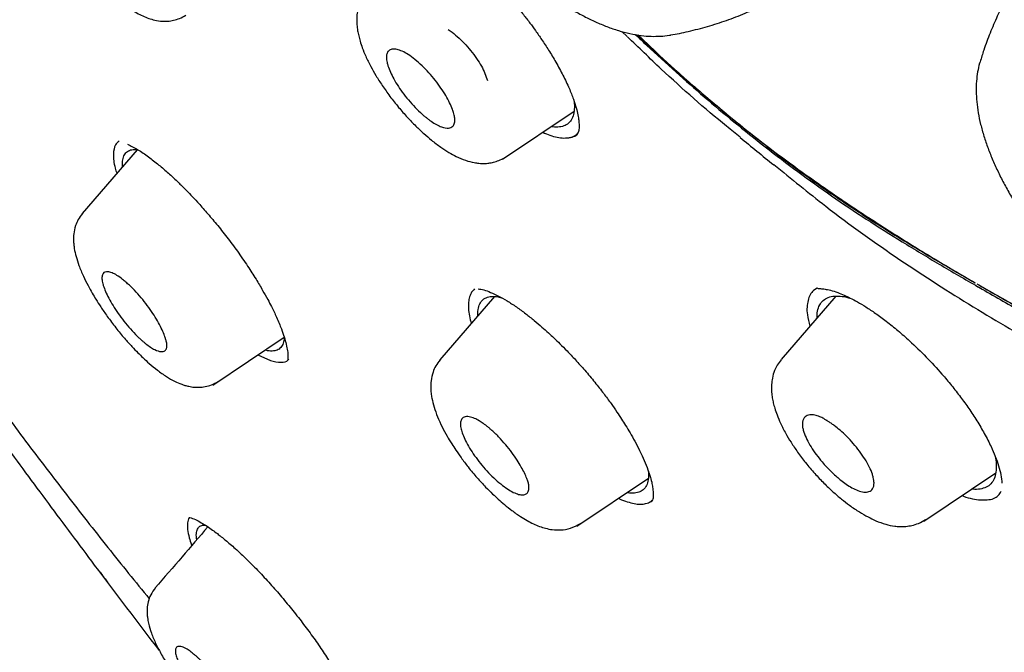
# Model space of a CAD drawing. Header units: millimetres. Extents: x 8 to 1937, y 12 to 2736.
# Tile 15 of 135: x 1420 to 1437, y 674 to 685. Entities that reach past the tile are written whole.
import ezdxf

# ---------------------------------------------------------------- set-up
doc = ezdxf.new("R2010")
doc.units = ezdxf.units.MM

msp = doc.modelspace()

# ---------------------------------------------------------------- linework, layer by layer
at = {"color": 7, "linetype": 'Continuous', "lineweight": 30}
for p, q in [((1430.405, 685.155), (1430.501, 685.063)), ((1436.885, 684.609), (1436.884, 684.603)), ((1428.247, 682.842), (1429.542, 683.711)), ((1429.601, 683.308), (1429.617, 683.326)), ((1421.641, 683.011), (1420.649, 681.861)), ((1433.941, 680.51), (1433.872, 680.471)), ((1436.845, 680.538), (1436.848, 680.537)), ((1436.848, 680.537), (1436.863, 680.528)), ((1436.863, 680.528), (1436.878, 680.519)), ((1436.878, 680.519), (1436.875, 680.521)), ((1428.103, 680.358), (1427.117, 679.215)), ((1434.275, 680.366), (1433.289, 679.222)), ((1423.012, 678.758), (1424.301, 679.624)), ((1423.824, 679.303), (1424.054, 679.201)), ((1429.593, 676.207), (1430.886, 677.076)), ((1435.867, 676.299), (1437.169, 677.174)), ((1422.013, 673.998), (1422.044, 673.957))]:
    msp.add_line(p, q, dxfattribs=at)
for points, knots in [([(1483.031, 647.847), (1483.135, 648.534), (1483.342, 649.9), (1483.351, 652.18), (1483.21, 654.554), (1482.931, 657.013), (1482.512, 659.791), (1481.927, 662.903), (1481.168, 666.348), (1480.226, 670.256), (1479.104, 674.621), (1477.883, 679.421), (1476.596, 684.273), (1475.157, 689.238), (1473.763, 693.496), (1472.484, 696.998), (1471.409, 699.695), (1470.184, 702.468), (1468.769, 705.326), (1467.214, 708.098), (1465.528, 710.75), (1463.747, 713.24), (1461.784, 715.663), (1459.709, 717.97), (1457.579, 720.154), (1455.066, 722.56), (1452.168, 725.139), (1448.896, 727.837), (1445.633, 730.361), (1442.387, 732.727), (1439.168, 734.925), (1435.986, 736.955), (1432.851, 738.834), (1429.753, 740.623), (1426.666, 742.4), (1423.588, 744.105), (1420.536, 745.681), (1417.534, 747.078), (1414.606, 748.276), (1411.764, 749.276), (1409.024, 750.044), (1406.71, 750.476), (1404.81, 750.619), (1403.288, 750.545), (1401.914, 750.227), (1400.752, 749.609), (1399.853, 748.665), (1399.171, 747.379), (1398.72, 745.821), (1398.605, 744.568), (1398.55, 743.972)], [0, 0, 0, 0, 0.019898, 0.0396, 0.059164, 0.078621, 0.098012, 0.12334, 0.14858, 0.173729, 0.207869, 0.241962, 0.27621, 0.310623, 0.345208, 0.362607, 0.380133, 0.397809, 0.41567, 0.433753, 0.448994, 0.464409, 0.479834, 0.495068, 0.510119, 0.525027, 0.547187, 0.569186, 0.591085, 0.612946, 0.634793, 0.656563, 0.678191, 0.699624, 0.721056, 0.742684, 0.764455, 0.786298, 0.808164, 0.830061, 0.852059, 0.874219, 0.889128, 0.904179, 0.91941, 0.93484, 0.950247, 0.965498, 0.983576, 1, 1, 1, 1]), ([(1480.822, 647.808), (1480.907, 648.357), (1481.077, 649.453), (1481.126, 651.26), (1481.064, 653.148), (1480.896, 655.111), (1480.646, 657.13), (1480.266, 659.588), (1479.714, 662.512), (1478.962, 665.914), (1478.085, 669.526), (1477.101, 673.335), (1476.067, 677.314), (1475.005, 681.314), (1473.864, 685.367), (1472.598, 689.496), (1471.401, 693.015), (1470.335, 695.886), (1469.465, 698.073), (1468.507, 700.298), (1467.445, 702.562), (1466.258, 704.864), (1465.038, 707.002), (1463.81, 708.955), (1462.612, 710.71), (1461.316, 712.444), (1459.78, 714.327), (1457.994, 716.325), (1455.974, 718.411), (1453.773, 720.537), (1451.4, 722.685), (1448.865, 724.841), (1446.321, 726.887), (1443.777, 728.832), (1441.028, 730.835), (1438.085, 732.855), (1434.96, 734.857), (1431.864, 736.72), (1428.791, 738.497), (1425.727, 740.258), (1422.685, 741.937), (1419.683, 743.478), (1416.935, 744.746), (1414.444, 745.769), (1412.2, 746.587), (1410.022, 747.266), (1407.922, 747.784), (1406.033, 748.098), (1404.365, 748.207), (1402.918, 748.122), (1401.732, 747.838), (1400.801, 747.381), (1400.097, 746.799), (1399.527, 746.066), (1399.035, 745.105), (1398.658, 743.89), (1398.421, 742.41), (1398.33, 740.811), (1398.357, 739.123), (1398.482, 737.367), (1398.749, 734.957), (1399.233, 731.849), (1399.997, 728.009), (1400.894, 724.098), (1401.874, 720.145), (1402.887, 716.178), (1403.865, 712.418), (1404.853, 708.832), (1405.865, 705.414), (1406.986, 701.937), (1408.083, 698.831), (1409.12, 696.12), (1410.057, 693.822), (1411.081, 691.487), (1412.194, 689.115), (1413.038, 687.502), (1413.46, 686.695)], [0, 0, 0, 0, 0.011709, 0.0234, 0.035079, 0.046745, 0.058401, 0.070053, 0.08835, 0.106637, 0.124908, 0.145647, 0.166375, 0.187119, 0.207887, 0.228673, 0.249479, 0.259892, 0.270315, 0.28075, 0.291198, 0.301658, 0.31213, 0.319994, 0.327864, 0.335737, 0.343609, 0.354092, 0.364563, 0.37502, 0.38755, 0.400066, 0.41258, 0.425091, 0.437599, 0.45323, 0.468841, 0.484431, 0.499999, 0.515569, 0.531166, 0.546782, 0.562408, 0.574915, 0.587424, 0.599934, 0.612454, 0.624987, 0.635443, 0.645912, 0.656393, 0.664263, 0.672136, 0.680006, 0.687871, 0.698343, 0.708803, 0.71925, 0.729685, 0.740108, 0.750521, 0.771326, 0.792113, 0.81288, 0.833624, 0.854353, 0.875091, 0.892532, 0.909986, 0.927451, 0.944927, 0.955919, 0.966921, 0.977933, 0.988958, 1, 1, 1, 1]), ([(1428.859, 737.939), (1429.027, 737.842), (1429.349, 737.657), (1429.812, 737.389), (1430.233, 737.145), (1430.614, 736.924), (1430.951, 736.727), (1431.245, 736.555), (1431.501, 736.405), (1431.733, 736.268), (1432.15, 736.023), (1432.77, 735.655), (1433.813, 735.029), (1435.086, 734.251), (1436.531, 733.339), (1437.927, 732.429), (1439.274, 731.525), (1440.626, 730.592), (1441.913, 729.677), (1443.134, 728.787), (1444.288, 727.926), (1445.443, 727.044), (1446.602, 726.139), (1447.779, 725.199), (1448.714, 724.433), (1449.392, 723.868), (1449.792, 723.531), (1450.18, 723.202), (1450.574, 722.865), (1450.987, 722.507), (1451.417, 722.131), (1451.987, 721.627), (1452.685, 721), (1453.497, 720.255), (1454.317, 719.483), (1455.15, 718.683), (1456, 717.843), (1456.841, 716.987), (1457.672, 716.115), (1458.49, 715.227), (1459.294, 714.322), (1460.075, 713.409), (1460.828, 712.487), (1461.551, 711.563), (1462.25, 710.629), (1462.802, 709.858), (1463.223, 709.25), (1463.526, 708.803), (1463.829, 708.345), (1464.101, 707.926), (1464.331, 707.565), (1464.512, 707.275), (1464.671, 707.018), (1464.825, 706.766), (1464.991, 706.491), (1465.18, 706.173), (1465.388, 705.82), (1465.603, 705.447), (1465.815, 705.073), (1466.017, 704.709), (1466.263, 704.261), (1466.548, 703.729), (1466.87, 703.112), (1467.262, 702.34), (1467.716, 701.412), (1468.22, 700.332), (1468.755, 699.139), (1469.309, 697.837), (1469.877, 696.429), (1470.411, 695.036), (1470.991, 693.447), (1471.609, 691.668), (1472.256, 689.704), (1472.864, 687.76), (1473.439, 685.835), (1473.985, 683.927), (1474.506, 682.032), (1474.996, 680.2), (1475.458, 678.429), (1475.9, 676.714), (1476.339, 675.003), (1476.779, 673.293), (1477.217, 671.581), (1477.651, 669.861), (1478.041, 668.27), (1478.419, 666.68), (1478.773, 665.132), (1479.124, 663.505), (1479.439, 661.934), (1479.724, 660.392), (1479.974, 658.872), (1480.157, 657.584), (1480.288, 656.517), (1480.38, 655.663), (1480.454, 654.822), (1480.51, 653.994), (1480.547, 653.176), (1480.56, 652.549), (1480.56, 652.101), (1480.558, 651.829), (1480.552, 651.556), (1480.543, 651.284), (1480.531, 651.012), (1480.515, 650.745), (1480.497, 650.492), (1480.479, 650.29), (1480.464, 650.138), (1480.453, 650.029), (1480.441, 649.92), (1480.426, 649.798), (1480.407, 649.65), (1480.383, 649.476), (1480.353, 649.278), (1480.316, 649.059), (1480.27, 648.816), (1480.214, 648.549), (1480.169, 648.367), (1480.146, 648.271)], [0, 0, 0, 0, 0.005154, 0.009884, 0.014188, 0.018068, 0.021524, 0.024504, 0.027077, 0.029334, 0.031588, 0.039811, 0.048252, 0.063358, 0.078464, 0.091951, 0.105439, 0.118927, 0.132415, 0.14386, 0.155305, 0.166749, 0.178191, 0.189738, 0.201737, 0.205994, 0.20995, 0.213671, 0.217566, 0.221703, 0.226037, 0.230466, 0.2388, 0.247039, 0.255014, 0.263756, 0.272498, 0.281237, 0.289975, 0.298713, 0.307464, 0.316237, 0.32481, 0.333365, 0.341914, 0.350496, 0.354416, 0.358464, 0.362644, 0.366854, 0.369823, 0.372441, 0.374709, 0.376792, 0.379291, 0.38217, 0.385428, 0.388911, 0.392313, 0.395628, 0.398857, 0.404568, 0.410206, 0.415845, 0.425918, 0.435995, 0.446078, 0.459579, 0.47308, 0.48658, 0.50007, 0.519674, 0.539285, 0.558898, 0.57851, 0.598123, 0.617736, 0.637348, 0.655326, 0.673305, 0.691284, 0.709263, 0.72724, 0.745383, 0.763841, 0.777968, 0.796396, 0.813876, 0.831037, 0.848197, 0.865355, 0.882512, 0.892578, 0.902642, 0.912706, 0.922768, 0.932828, 0.943038, 0.946501, 0.950013, 0.953564, 0.957143, 0.960751, 0.964386, 0.967903, 0.971034, 0.972689, 0.974209, 0.975607, 0.977268, 0.979374, 0.981924, 0.984738, 0.98795, 0.991563, 0.995578, 1, 1, 1, 1]), ([(1431.734, 704.791), (1431.965, 704.658), (1432.411, 704.4), (1433.061, 704.022), (1433.666, 703.661), (1434.227, 703.316), (1434.739, 702.988), (1435.214, 702.674), (1435.666, 702.366), (1436.111, 702.053), (1436.67, 701.649), (1437.342, 701.146), (1438.126, 700.531), (1438.905, 699.893), (1439.682, 699.227), (1440.411, 698.573), (1441.091, 697.932), (1441.722, 697.304), (1442.293, 696.7), (1442.802, 696.127), (1443.246, 695.592), (1443.673, 695.044), (1444.08, 694.483), (1444.465, 693.911), (1444.824, 693.334), (1445.153, 692.759), (1445.426, 692.24), (1445.647, 691.788), (1445.824, 691.405), (1445.978, 691.053), (1446.114, 690.729), (1446.256, 690.372), (1446.412, 689.962), (1446.585, 689.482), (1446.76, 688.966), (1446.932, 688.425), (1447.098, 687.872), (1447.254, 687.322), (1447.4, 686.784), (1447.565, 686.157), (1447.749, 685.436), (1447.96, 684.609), (1448.182, 683.758), (1448.388, 682.941), (1448.566, 682.184), (1448.707, 681.512), (1448.793, 681.024), (1448.841, 680.708), (1448.862, 680.55), (1448.879, 680.419), (1448.891, 680.315), (1448.901, 680.22), (1448.911, 680.117), (1448.922, 679.986), (1448.934, 679.831), (1448.942, 679.654), (1448.947, 679.465), (1448.946, 679.276), (1448.939, 679.098), (1448.928, 678.934), (1448.909, 678.758), (1448.881, 678.576), (1448.843, 678.394), (1448.788, 678.193), (1448.706, 677.97), (1448.605, 677.776), (1448.514, 677.636), (1448.443, 677.542), (1448.361, 677.446), (1448.299, 677.386), (1448.267, 677.355)], [0, 0, 0, 0, 0.0223554, 0.0431356, 0.0623565, 0.0800385, 0.0961577, 0.1105354, 0.1244678, 0.1382454, 0.1518734, 0.1762908, 0.2003353, 0.2243445, 0.2484746, 0.2726425, 0.2927355, 0.313074, 0.3337707, 0.3495556, 0.3654548, 0.3814854, 0.3976566, 0.4140153, 0.4305958, 0.4472217, 0.4634743, 0.4755494, 0.4867951, 0.4972214, 0.5068303, 0.5158712, 0.5293965, 0.5441374, 0.5601053, 0.5773122, 0.5951513, 0.6127982, 0.6302444, 0.6474825, 0.6741633, 0.7013944, 0.7296689, 0.7589584, 0.7837602, 0.8072233, 0.8293569, 0.836121, 0.841961, 0.8468605, 0.8508197, 0.8537086, 0.8576562, 0.8627332, 0.8689465, 0.8760165, 0.884084, 0.8921254, 0.899774, 0.9070262, 0.9138802, 0.9238444, 0.9328257, 0.9408493, 0.9555123, 0.9701198, 0.9761018, 0.9831618, 0.991363, 1, 1, 1, 1]), ([(1431.447, 702.314), (1431.656, 702.194), (1432.059, 701.962), (1432.647, 701.622), (1433.197, 701.297), (1433.708, 700.986), (1434.18, 700.688), (1434.606, 700.41), (1434.985, 700.155), (1435.319, 699.925), (1435.619, 699.714), (1435.9, 699.513), (1436.291, 699.227), (1436.804, 698.84), (1437.443, 698.338), (1438.087, 697.81), (1438.736, 697.256), (1439.347, 696.71), (1439.915, 696.175), (1440.438, 695.65), (1440.907, 695.145), (1441.322, 694.661), (1441.686, 694.204), (1442.035, 693.729), (1442.379, 693.221), (1442.703, 692.694), (1442.994, 692.161), (1443.245, 691.654), (1443.424, 691.257), (1443.546, 690.969), (1443.62, 690.788), (1443.681, 690.635), (1443.728, 690.514), (1443.768, 690.411), (1443.807, 690.307), (1443.862, 690.159), (1443.937, 689.952), (1444.032, 689.679), (1444.135, 689.371), (1444.259, 688.988), (1444.393, 688.552), (1444.568, 687.947), (1444.758, 687.243), (1444.956, 686.467), (1445.139, 685.729), (1445.315, 685.019), (1445.5, 684.298), (1445.656, 683.675), (1445.783, 683.149), (1445.88, 682.726), (1445.968, 682.317), (1446.042, 681.937), (1446.101, 681.597), (1446.147, 681.296), (1446.183, 681.026), (1446.209, 680.779), (1446.228, 680.544), (1446.239, 680.308), (1446.241, 680.059), (1446.229, 679.797), (1446.198, 679.53), (1446.155, 679.328), (1446.111, 679.179), (1446.072, 679.071), (1446.016, 678.946), (1445.938, 678.81), (1445.853, 678.689), (1445.786, 678.621), (1445.76, 678.595)], [0, 0, 0, 0, 0.023407, 0.045215, 0.06543, 0.084068, 0.101169, 0.116762, 0.130064, 0.141996, 0.152552, 0.162238, 0.171974, 0.194329, 0.217009, 0.240057, 0.263317, 0.28674, 0.306314, 0.32586, 0.345685, 0.360925, 0.376512, 0.392443, 0.408711, 0.427087, 0.444802, 0.461818, 0.478139, 0.485224, 0.491568, 0.496851, 0.501074, 0.50425, 0.50762, 0.511993, 0.519772, 0.529507, 0.541017, 0.55273, 0.570835, 0.588573, 0.619326, 0.649433, 0.676456, 0.70358, 0.730979, 0.75931, 0.775846, 0.792695, 0.809519, 0.825019, 0.839074, 0.851692, 0.863017, 0.873803, 0.884159, 0.894602, 0.906429, 0.919687, 0.933914, 0.948832, 0.95428, 0.961298, 0.969991, 0.980356, 0.99239, 1, 1, 1, 1]), ([(1436.825, 680.591), (1437.124, 680.419), (1437.721, 680.076), (1438.613, 679.593), (1439.491, 679.165), (1440.348, 678.809), (1441.247, 678.508), (1442.172, 678.285), (1443.002, 678.178), (1443.685, 678.159), (1444.231, 678.207), (1444.681, 678.322), (1445.03, 678.501), (1445.289, 678.724), (1445.492, 679.005), (1445.65, 679.379), (1445.738, 679.863), (1445.752, 680.453), (1445.691, 681.194), (1445.549, 682.089), (1445.321, 683.139), (1445.053, 684.221), (1444.761, 685.36), (1444.47, 686.547), (1444.148, 687.797), (1443.827, 688.905), (1443.51, 689.863), (1443.219, 690.657), (1442.877, 691.468), (1442.501, 692.23), (1442.094, 692.934), (1441.674, 693.571), (1441.206, 694.201), (1440.636, 694.88), (1439.964, 695.59), (1439.2, 696.322), (1438.29, 697.133), (1437.239, 698.007), (1436.054, 698.919), (1434.875, 699.756), (1433.707, 700.514), (1432.554, 701.198), (1431.798, 701.632), (1431.42, 701.849)], [0, 0, 0, 0, 0.024906, 0.049746, 0.074517, 0.09932, 0.124308, 0.155638, 0.186893, 0.207788, 0.228681, 0.249507, 0.265131, 0.28078, 0.296418, 0.312016, 0.332817, 0.353692, 0.374499, 0.405554, 0.436697, 0.467924, 0.499157, 0.534095, 0.569015, 0.603947, 0.624587, 0.645281, 0.665923, 0.686483, 0.702101, 0.717782, 0.733483, 0.74919, 0.770118, 0.791068, 0.812016, 0.843428, 0.874758, 0.905892, 0.937096, 0.968517, 1, 1, 1, 1]), ([(1436.825, 680.591), (1437.075, 680.448), (1437.562, 680.171), (1438.267, 679.792), (1438.927, 679.458), (1439.519, 679.178), (1440.045, 678.948), (1440.397, 678.808), (1440.615, 678.728), (1440.713, 678.693), (1440.808, 678.66), (1440.901, 678.628), (1440.993, 678.599), (1441.083, 678.571), (1441.33, 678.497), (1441.724, 678.391), (1442.251, 678.276), (1442.744, 678.197), (1443.141, 678.161), (1443.453, 678.15), (1443.69, 678.154), (1443.916, 678.169), (1444.13, 678.196), (1444.334, 678.235), (1444.527, 678.285), (1444.727, 678.353), (1444.928, 678.446), (1445.12, 678.574), (1445.264, 678.708), (1445.371, 678.836), (1445.449, 678.95), (1445.517, 679.073), (1445.576, 679.206), (1445.637, 679.38), (1445.691, 679.605), (1445.73, 679.893), (1445.742, 680.139), (1445.743, 680.327), (1445.741, 680.446), (1445.736, 680.568), (1445.729, 680.694), (1445.72, 680.824), (1445.707, 680.958), (1445.68, 681.214), (1445.625, 681.611), (1445.53, 682.145), (1445.45, 682.535), (1445.402, 682.757), (1445.388, 682.82), (1445.374, 682.884), (1445.359, 682.948), (1445.345, 683.013), (1445.33, 683.078), (1445.305, 683.187), (1445.265, 683.352), (1445.208, 683.586), (1445.14, 683.859), (1445.063, 684.169), (1444.975, 684.518), (1444.877, 684.905), (1444.764, 685.354), (1444.643, 685.84), (1444.518, 686.337), (1444.402, 686.794), (1444.294, 687.213), (1444.195, 687.593), (1444.115, 687.889), (1444.053, 688.115), (1444, 688.301), (1443.94, 688.507), (1443.873, 688.731), (1443.812, 688.932), (1443.756, 689.108), (1443.708, 689.258), (1443.66, 689.406), (1443.611, 689.553), (1443.562, 689.698), (1443.471, 689.962), (1443.336, 690.338), (1443.147, 690.822), (1442.988, 691.198), (1442.866, 691.469), (1442.786, 691.642), (1442.705, 691.811), (1442.622, 691.978), (1442.539, 692.14), (1442.404, 692.393), (1442.21, 692.736), (1441.943, 693.168), (1441.695, 693.535), (1441.474, 693.841), (1441.287, 694.088), (1441.093, 694.332), (1440.893, 694.573), (1440.605, 694.905), (1440.216, 695.326), (1439.715, 695.835), (1439.182, 696.345), (1438.592, 696.878), (1437.943, 697.433), (1437.263, 697.985), (1436.777, 698.362), (1436.499, 698.574), (1436.41, 698.641), (1436.321, 698.708), (1436.231, 698.775), (1436.141, 698.842), (1435.899, 699.022), (1435.492, 699.315), (1434.908, 699.714), (1434.284, 700.122), (1433.621, 700.54), (1432.919, 700.968), (1432.179, 701.409), (1431.678, 701.699), (1431.42, 701.849)], [0, 0, 0, 0, 0.020897, 0.040614, 0.059169, 0.076581, 0.090979, 0.104533, 0.107462, 0.110351, 0.113198, 0.116006, 0.118773, 0.121501, 0.12419, 0.141529, 0.158303, 0.174549, 0.19031, 0.199116, 0.207788, 0.216334, 0.224766, 0.233093, 0.241327, 0.24948, 0.260023, 0.270451, 0.280813, 0.287021, 0.293234, 0.299464, 0.305721, 0.312015, 0.32252, 0.33352, 0.345052, 0.349061, 0.353136, 0.357276, 0.361484, 0.365761, 0.370106, 0.374521, 0.390425, 0.407497, 0.423502, 0.425356, 0.427222, 0.4291, 0.430989, 0.43289, 0.434803, 0.436728, 0.442444, 0.449229, 0.457084, 0.466007, 0.475999, 0.48706, 0.499188, 0.514375, 0.528406, 0.541282, 0.553005, 0.563574, 0.572991, 0.5775, 0.58228, 0.58826, 0.594305, 0.600464, 0.604511, 0.608508, 0.612454, 0.61635, 0.620197, 0.623994, 0.637183, 0.649649, 0.661412, 0.665848, 0.67018, 0.674412, 0.678545, 0.682582, 0.686524, 0.697315, 0.707889, 0.718306, 0.724508, 0.730691, 0.736868, 0.743054, 0.749263, 0.762807, 0.776842, 0.79144, 0.806666, 0.824534, 0.843329, 0.860683, 0.863014, 0.865359, 0.867718, 0.870091, 0.872478, 0.874879, 0.889262, 0.904767, 0.921423, 0.939256, 0.958286, 0.97853, 1, 1, 1, 1]), ([(1426.277, 690.722), (1426.275, 690.716), (1426.255, 690.658), (1426.233, 690.542), (1426.21, 690.374), (1426.205, 690.195), (1426.216, 690.005), (1426.243, 689.805), (1426.286, 689.597), (1426.345, 689.383), (1426.42, 689.166), (1426.507, 688.947), (1426.607, 688.728), (1426.719, 688.508), (1426.842, 688.289), (1426.975, 688.071), (1427.117, 687.854), (1427.268, 687.64), (1427.428, 687.429), (1427.595, 687.223), (1427.768, 687.02), (1427.948, 686.824), (1428.133, 686.633), (1428.323, 686.45), (1428.516, 686.274), (1428.713, 686.107), (1428.913, 685.95), (1429.114, 685.802), (1429.317, 685.665), (1429.521, 685.539), (1429.727, 685.426), (1429.932, 685.326), (1430.139, 685.239), (1430.346, 685.168), (1430.552, 685.114), (1430.749, 685.08), (1430.934, 685.064), (1431.103, 685.068), (1431.217, 685.076), (1431.273, 685.089), (1431.276, 685.089)], [0, 0, 0, 0, 0.00304, 0.026676, 0.051375, 0.077297, 0.104457, 0.132671, 0.161571, 0.190744, 0.219806, 0.24863, 0.277182, 0.305476, 0.333544, 0.361423, 0.389151, 0.416761, 0.444283, 0.471746, 0.499175, 0.526595, 0.554027, 0.58149, 0.60901, 0.636615, 0.664335, 0.692204, 0.720259, 0.748543, 0.777104, 0.805984, 0.835217, 0.864795, 0.894619, 0.924313, 0.950229, 0.974957, 0.998539, 1, 1, 1, 1]), ([(1420.074, 688.49), (1420.047, 688.455), (1419.996, 688.389), (1419.941, 688.262), (1419.911, 688.129), (1419.906, 688.001), (1419.912, 687.904), (1419.926, 687.799), (1419.955, 687.665), (1420.009, 687.498), (1420.079, 687.326), (1420.158, 687.163), (1420.234, 687.024), (1420.31, 686.894), (1420.401, 686.75), (1420.521, 686.574), (1420.663, 686.386), (1420.807, 686.211), (1420.931, 686.074), (1421.037, 685.965), (1421.141, 685.864), (1421.263, 685.754), (1421.431, 685.619), (1421.628, 685.487), (1421.813, 685.4), (1421.965, 685.356), (1422.083, 685.338), (1422.2, 685.339), (1422.304, 685.354), (1422.415, 685.388), (1422.484, 685.428), (1422.52, 685.45)], [0, 0, 0, 0, 0.032976, 0.062437, 0.099819, 0.129174, 0.151193, 0.17156, 0.209972, 0.251251, 0.294443, 0.331902, 0.362229, 0.387719, 0.419399, 0.458858, 0.505542, 0.54846, 0.583424, 0.610271, 0.636551, 0.669609, 0.709704, 0.774036, 0.832738, 0.860495, 0.895437, 0.917267, 0.942068, 0.969734, 1, 1, 1, 1]), ([(1426.634, 687.135), (1426.681, 687.119), (1426.771, 687.088), (1426.919, 687.014), (1427.086, 686.918), (1427.269, 686.795), (1427.46, 686.651), (1427.625, 686.514), (1427.762, 686.393), (1427.882, 686.281), (1428.01, 686.156), (1428.156, 686.006), (1428.32, 685.826), (1428.479, 685.642), (1428.621, 685.468), (1428.741, 685.312), (1428.851, 685.162), (1428.965, 684.999), (1429.09, 684.808), (1429.221, 684.59), (1429.347, 684.357), (1429.453, 684.132), (1429.531, 683.935), (1429.582, 683.774), (1429.613, 683.647), (1429.626, 683.557), (1429.632, 683.496), (1429.634, 683.448), (1429.632, 683.4), (1429.627, 683.358), (1429.619, 683.323), (1429.606, 683.308), (1429.599, 683.3)], [0, 0, 0, 0, 0.0414373, 0.0800087, 0.1157058, 0.1637828, 0.2052397, 0.2399997, 0.268007, 0.2906586, 0.3138372, 0.346553, 0.3813477, 0.4170577, 0.448846, 0.476172, 0.5002467, 0.5286004, 0.5625358, 0.6019203, 0.6466233, 0.6926601, 0.7341584, 0.7711281, 0.8036308, 0.8317734, 0.8480002, 0.8690991, 0.8949486, 0.9254265, 0.9604461, 1, 1, 1, 1]), ([(1438.067, 686.824), (1438.005, 686.746), (1437.871, 686.579), (1437.685, 686.312), (1437.505, 686.026), (1437.341, 685.732), (1437.194, 685.432), (1437.064, 685.128), (1436.96, 684.852), (1436.907, 684.676), (1436.886, 684.604)], [0, 0, 0, 0, 0.118011, 0.2523559, 0.38592, 0.5186694, 0.6505626, 0.7815487, 0.911566, 1, 1, 1, 1]), ([(1431.278, 685.09), (1431.282, 685.09), (1431.393, 685.107), (1431.62, 685.156), (1431.957, 685.242), (1432.299, 685.352), (1432.635, 685.48), (1432.961, 685.626), (1433.277, 685.791), (1433.505, 685.92), (1433.623, 685.999), (1433.643, 686.013)], [0, 0, 0, 0, 0.0048512, 0.1315486, 0.2726265, 0.413575, 0.5539479, 0.69371, 0.832845, 0.9713415, 1, 1, 1, 1]), ([(1425.783, 685.856), (1425.759, 685.827), (1425.715, 685.77), (1425.663, 685.663), (1425.628, 685.548), (1425.613, 685.436), (1425.611, 685.348), (1425.615, 685.263), (1425.626, 685.173), (1425.647, 685.073), (1425.674, 684.971), (1425.714, 684.85), (1425.776, 684.698), (1425.859, 684.531), (1425.96, 684.353), (1426.075, 684.172), (1426.212, 683.978), (1426.365, 683.784), (1426.523, 683.604), (1426.676, 683.445), (1426.823, 683.308), (1426.974, 683.179), (1427.125, 683.065), (1427.274, 682.968), (1427.423, 682.886), (1427.574, 682.822), (1427.709, 682.785), (1427.829, 682.768), (1427.926, 682.765), (1428.025, 682.775), (1428.115, 682.795), (1428.213, 682.83), (1428.275, 682.867), (1428.307, 682.886)], [0, 0, 0, 0, 0.0272993, 0.0519915, 0.0839439, 0.1097642, 0.1296609, 0.1458864, 0.1720573, 0.1950493, 0.2186399, 0.2488249, 0.2856705, 0.3292264, 0.366282, 0.4070652, 0.4516202, 0.497646, 0.5411402, 0.5821191, 0.6204513, 0.6561937, 0.6998749, 0.7390575, 0.773756, 0.8189013, 0.8594305, 0.8788306, 0.9071138, 0.9258103, 0.9475793, 0.9723624, 1, 1, 1, 1]), ([(1427.266, 685.189), (1427.279, 685.18), (1427.333, 685.146), (1427.432, 685.064), (1427.557, 684.944), (1427.674, 684.809), (1427.781, 684.669), (1427.869, 684.528), (1427.936, 684.392), (1427.962, 684.309), (1427.975, 684.266)], [0, 0, 0, 0, 0.04173, 0.176412, 0.310917, 0.450831, 0.590925, 0.725435, 0.859935, 1, 1, 1, 1]), ([(1432.548, 683.243), (1432.466, 683.308), (1431.986, 683.686), (1431.301, 684.294), (1430.711, 684.863), (1430.508, 685.059)], [0, 0, 0, 0, 0.120177, 0.697159, 1, 1, 1, 1]), ([(1430.649, 685.1), (1430.718, 685.034), (1430.963, 684.801), (1431.378, 684.424), (1431.903, 683.963), (1432.44, 683.511), (1433.005, 683.059), (1433.595, 682.611), (1434.206, 682.174), (1434.836, 681.752), (1435.484, 681.342), (1436.156, 680.938), (1436.612, 680.673), (1436.845, 680.538)], [0, 0, 0, 0, 0.034268, 0.120132, 0.201888, 0.288317, 0.378797, 0.473138, 0.571532, 0.672322, 0.777324, 0.886575, 1, 1, 1, 1]), ([(1430.678, 685.095), (1430.845, 684.939), (1431.056, 684.742), (1431.313, 684.512), (1431.447, 684.393), (1431.582, 684.274), (1431.719, 684.156), (1431.856, 684.037), (1431.995, 683.919), (1432.135, 683.801), (1432.403, 683.576), (1432.813, 683.246), (1433.377, 682.818), (1433.982, 682.384), (1434.627, 681.944), (1435.313, 681.5), (1436.04, 681.049), (1436.538, 680.758), (1436.795, 680.608)], [0, 0, 0, 0, 0.082797, 0.104577, 0.126516, 0.148616, 0.170879, 0.193308, 0.215905, 0.238671, 0.26161, 0.346724, 0.43828, 0.536532, 0.641682, 0.753893, 0.873297, 1, 1, 1, 1]), ([(1430.699, 685.092), (1430.85, 684.947), (1431.374, 684.444), (1432.213, 683.726), (1433.2, 682.935), (1434.108, 682.273), (1435.008, 681.675), (1435.901, 681.127), (1436.497, 680.781), (1436.795, 680.608)], [0, 0, 0, 0, 0.0754, 0.261523, 0.409973, 0.557317, 0.704476, 0.852039, 1, 1, 1, 1]), ([(1426.176, 684.535), (1426.17, 684.554), (1426.159, 684.593), (1426.147, 684.662), (1426.149, 684.733), (1426.174, 684.793), (1426.217, 684.828), (1426.279, 684.84), (1426.361, 684.827), (1426.459, 684.788), (1426.572, 684.719), (1426.696, 684.624), (1426.824, 684.506), (1426.947, 684.376), (1427.061, 684.238), (1427.161, 684.097), (1427.244, 683.96), (1427.31, 683.831), (1427.341, 683.753), (1427.353, 683.716), (1427.353, 683.716), (1427.353, 683.716), (1427.353, 683.716), (1427.353, 683.716), (1427.353, 683.715), (1427.353, 683.714), (1427.354, 683.712), (1427.355, 683.708), (1427.358, 683.7), (1427.366, 683.675), (1427.378, 683.63), (1427.388, 683.565), (1427.384, 683.494), (1427.351, 683.431), (1427.275, 683.398), (1427.168, 683.416), (1427.056, 683.467), (1426.977, 683.516), (1426.914, 683.561), (1426.871, 683.595), (1426.8, 683.654), (1426.699, 683.746), (1426.575, 683.879), (1426.461, 684.018), (1426.363, 684.159), (1426.253, 684.339), (1426.207, 684.457), (1426.176, 684.535)], [0, 0, 0, 0, 0.016284, 0.032256, 0.063798, 0.09444, 0.124432, 0.155574, 0.18672, 0.217832, 0.248887, 0.282158, 0.314774, 0.346894, 0.37843, 0.409348, 0.439863, 0.469678, 0.499128, 0.499143, 0.499154, 0.499174, 0.49921, 0.499275, 0.499395, 0.499618, 0.500048, 0.500914, 0.502774, 0.507095, 0.521696, 0.54311, 0.571059, 0.605777, 0.646983, 0.694864, 0.721393, 0.749517, 0.760996, 0.772325, 0.783535, 0.816798, 0.849144, 0.880864, 0.91171, 0.941902, 1, 1, 1, 1]), ([(1436.883, 684.599), (1436.881, 684.593), (1436.861, 684.535), (1436.839, 684.419), (1436.817, 684.251), (1436.812, 684.072), (1436.822, 683.882), (1436.849, 683.682), (1436.893, 683.474), (1436.952, 683.26), (1437.026, 683.043), (1437.114, 682.824), (1437.214, 682.605), (1437.326, 682.385), (1437.449, 682.166), (1437.581, 681.948), (1437.724, 681.731), (1437.875, 681.517), (1438.034, 681.306), (1438.201, 681.099), (1438.375, 680.897), (1438.555, 680.7), (1438.74, 680.51), (1438.929, 680.327), (1439.123, 680.151), (1439.32, 679.984), (1439.519, 679.826), (1439.721, 679.679), (1439.924, 679.542), (1440.128, 679.416), (1440.333, 679.303), (1440.539, 679.203), (1440.746, 679.116), (1440.953, 679.045), (1441.159, 678.991), (1441.356, 678.957), (1441.54, 678.941), (1441.71, 678.945), (1441.824, 678.953), (1441.88, 678.966), (1441.883, 678.966)], [0, 0, 0, 0, 0.00304, 0.026676, 0.051375, 0.077297, 0.104457, 0.132671, 0.161571, 0.190744, 0.219806, 0.24863, 0.277182, 0.305476, 0.333544, 0.361423, 0.389151, 0.416761, 0.444283, 0.471746, 0.499175, 0.526595, 0.554027, 0.58149, 0.60901, 0.636615, 0.664335, 0.692204, 0.720259, 0.748543, 0.777104, 0.805984, 0.835217, 0.864795, 0.894619, 0.924313, 0.950229, 0.974957, 0.998539, 1, 1, 1, 1]), ([(1429.54, 683.899), (1429.542, 683.885), (1429.553, 683.815), (1429.546, 683.713), (1429.519, 683.596), (1429.463, 683.508), (1429.384, 683.45), (1429.279, 683.424), (1429.194, 683.421), (1429.139, 683.434), (1429.132, 683.436)], [0, 0, 0, 0, 0.040471, 0.198266, 0.35604, 0.511535, 0.667444, 0.822869, 0.978362, 1, 1, 1, 1]), ([(1422.044, 673.958), (1421.652, 674.473), (1420.98, 675.357), (1420.04, 676.616), (1419.218, 677.731), (1418.409, 678.85), (1417.616, 679.972), (1416.845, 681.096), (1416.107, 682.21), (1415.645, 682.947), (1415.418, 683.309)], [0, 0, 0, 0, 0.166783, 0.286444, 0.406115, 0.525799, 0.645425, 0.764966, 0.884482, 1, 1, 1, 1]), ([(1428.978, 683.332), (1429.021, 683.312), (1429.165, 683.243), (1429.276, 683.233), (1429.354, 683.226)], [0, 0, 0, 0, 0.299356, 1, 1, 1, 1]), ([(1429.354, 683.226), (1429.397, 683.228), (1429.481, 683.232), (1429.567, 683.262), (1429.602, 683.299), (1429.613, 683.31)], [0, 0, 0, 0, 0.413531, 0.815199, 1, 1, 1, 1]), ([(1429.354, 683.226), (1429.398, 683.229), (1429.486, 683.235), (1429.564, 683.266), (1429.593, 683.299), (1429.597, 683.304)], [0, 0, 0, 0, 0.4645681, 0.9262951, 1, 1, 1, 1]), ([(1432.544, 683.239), (1432.645, 683.156), (1432.845, 682.992), (1433.051, 682.823), (1433.153, 682.74)], [0, 0, 0, 0, 0.508043, 1, 1, 1, 1]), ([(1421.318, 683.17), (1421.292, 683.151), (1421.23, 683.105), (1421.206, 682.938), (1421.218, 682.757), (1421.263, 682.619), (1421.274, 682.586)], [0, 0, 0, 0, 0.22732, 0.56101, 0.894625, 1, 1, 1, 1]), ([(1421.466, 683.116), (1421.527, 683.085), (1421.643, 683.028), (1421.837, 682.895), (1422.025, 682.749), (1422.2, 682.599), (1422.356, 682.454), (1422.492, 682.32), (1422.615, 682.194), (1422.747, 682.052), (1422.902, 681.879), (1423.08, 681.667), (1423.267, 681.431), (1423.457, 681.176), (1423.634, 680.92), (1423.786, 680.683), (1423.906, 680.481), (1423.998, 680.316), (1424.083, 680.153), (1424.17, 679.971), (1424.246, 679.787), (1424.303, 679.623), (1424.34, 679.49), (1424.359, 679.393), (1424.366, 679.328), (1424.368, 679.282), (1424.366, 679.245), (1424.364, 679.223), (1424.363, 679.216), (1424.364, 679.216), (1424.364, 679.216)], [0, 0, 0, 0, 0.058214, 0.110948, 0.158177, 0.199859, 0.23596, 0.266451, 0.291866, 0.317649, 0.354688, 0.394797, 0.437999, 0.484322, 0.53208, 0.574721, 0.611572, 0.642345, 0.667237, 0.706205, 0.752863, 0.788035, 0.825343, 0.864547, 0.884866, 0.90564, 0.928993, 0.957163, 0.990074, 1, 1, 1, 1]), ([(1421.378, 682.706), (1421.376, 682.73), (1421.371, 682.8), (1421.39, 682.886), (1421.432, 682.964), (1421.499, 683.008), (1421.577, 683.024), (1421.64, 683.012), (1421.666, 683.007)], [0, 0, 0, 0, 0.102945, 0.297367, 0.488569, 0.679791, 0.871514, 1, 1, 1, 1]), ([(1433.158, 682.747), (1433.47, 682.492), (1434.229, 681.871), (1435.436, 681.01), (1436.76, 680.161), (1437.638, 679.651), (1438.076, 679.395)], [0, 0, 0, 0, 0.188601, 0.45977, 0.729862, 1, 1, 1, 1]), ([(1416.251, 682.634), (1416.261, 682.618), (1416.37, 682.441), (1416.576, 682.12), (1416.855, 681.687), (1417.125, 681.275), (1417.394, 680.871), (1417.674, 680.458), (1417.959, 680.044), (1418.252, 679.626), (1418.682, 679.021), (1419.259, 678.229), (1419.988, 677.259), (1420.732, 676.299), (1421.358, 675.509), (1421.736, 675.046), (1421.861, 674.894)], [0, 0, 0, 0, 0.005972, 0.067663, 0.122917, 0.171757, 0.225079, 0.277258, 0.330046, 0.383463, 0.43749, 0.562352, 0.688104, 0.813643, 0.938631, 1, 1, 1, 1]), ([(1420.65, 681.859), (1420.623, 681.824), (1420.573, 681.759), (1420.52, 681.634), (1420.493, 681.506), (1420.488, 681.386), (1420.494, 681.299), (1420.507, 681.205), (1420.535, 681.08), (1420.588, 680.915), (1420.661, 680.739), (1420.745, 680.57), (1420.823, 680.429), (1420.899, 680.302), (1420.989, 680.162), (1421.107, 679.989), (1421.252, 679.797), (1421.403, 679.613), (1421.538, 679.463), (1421.648, 679.348), (1421.752, 679.247), (1421.87, 679.139), (1422.014, 679.021), (1422.166, 678.912), (1422.312, 678.828), (1422.423, 678.78), (1422.506, 678.752), (1422.58, 678.733), (1422.668, 678.719), (1422.768, 678.716), (1422.875, 678.728), (1422.993, 678.76), (1423.066, 678.802), (1423.104, 678.824)], [0, 0, 0, 0, 0.032438, 0.061151, 0.096992, 0.124312, 0.14384, 0.162123, 0.198994, 0.241384, 0.287838, 0.327625, 0.35872, 0.383565, 0.414471, 0.453307, 0.500077, 0.545952, 0.583961, 0.613929, 0.638882, 0.670977, 0.711791, 0.758364, 0.800115, 0.836319, 0.852352, 0.869437, 0.892455, 0.913942, 0.939129, 0.967919, 1, 1, 1, 1]), ([(1421.038, 680.533), (1421.031, 680.552), (1421.019, 680.59), (1421.005, 680.657), (1421.002, 680.724), (1421.021, 680.779), (1421.057, 680.808), (1421.111, 680.812), (1421.185, 680.792), (1421.274, 680.747), (1421.361, 680.685), (1421.438, 680.62), (1421.519, 680.547), (1421.621, 680.443), (1421.741, 680.306), (1421.851, 680.164), (1421.948, 680.021), (1422.029, 679.884), (1422.094, 679.758), (1422.128, 679.675), (1422.145, 679.626), (1422.153, 679.604), (1422.161, 679.578), (1422.172, 679.537), (1422.182, 679.482), (1422.177, 679.42), (1422.146, 679.371), (1422.075, 679.356), (1421.958, 679.393), (1421.841, 679.469), (1421.756, 679.54), (1421.715, 679.576), (1421.647, 679.639), (1421.551, 679.737), (1421.431, 679.875), (1421.321, 680.018), (1421.225, 680.161), (1421.145, 680.297), (1421.08, 680.424), (1421.052, 680.497), (1421.038, 680.533)], [0, 0, 0, 0, 0.016288, 0.032262, 0.063803, 0.094447, 0.124461, 0.155629, 0.186786, 0.217892, 0.248926, 0.266031, 0.283044, 0.316208, 0.348614, 0.380228, 0.41098, 0.441136, 0.470397, 0.499117, 0.504298, 0.51086, 0.518814, 0.528189, 0.551238, 0.579698, 0.61384, 0.653493, 0.698673, 0.749348, 0.760988, 0.772458, 0.783792, 0.817329, 0.849812, 0.881539, 0.912292, 0.942281, 0.971496, 1, 1, 1, 1]), ([(1427.743, 680.498), (1427.724, 680.479), (1427.686, 680.441), (1427.651, 680.359), (1427.632, 680.261), (1427.631, 680.144), (1427.646, 680.015), (1427.671, 679.918), (1427.683, 679.871)], [0, 0, 0, 0, 0.169, 0.338004, 0.506903, 0.675613, 0.844139, 1, 1, 1, 1]), ([(1427.809, 680.5), (1427.841, 680.494), (1427.906, 680.484), (1428.03, 680.439), (1428.171, 680.373), (1428.328, 680.285), (1428.495, 680.177), (1428.661, 680.056), (1428.816, 679.933), (1428.954, 679.816), (1429.073, 679.71), (1429.181, 679.609), (1429.293, 679.5), (1429.423, 679.369), (1429.574, 679.209), (1429.743, 679.02), (1429.915, 678.815), (1430.073, 678.614), (1430.206, 678.434), (1430.313, 678.279), (1430.4, 678.147), (1430.479, 678.022), (1430.56, 677.888), (1430.646, 677.735), (1430.734, 677.565), (1430.815, 677.391), (1430.88, 677.229), (1430.925, 677.091), (1430.953, 676.979), (1430.967, 676.894), (1430.973, 676.825), (1430.974, 676.772), (1430.972, 676.727), (1430.968, 676.693), (1430.961, 676.681), (1430.957, 676.675)], [0, 0, 0, 0, 0.0386074, 0.0769403, 0.1150004, 0.1527655, 0.1902089, 0.2256361, 0.2570305, 0.2843473, 0.3074923, 0.3266059, 0.3473689, 0.3725903, 0.4022563, 0.4363407, 0.4739798, 0.5086446, 0.5389832, 0.5650343, 0.5867927, 0.6062171, 0.6294175, 0.6567992, 0.6883057, 0.7236605, 0.7581191, 0.7897036, 0.8184883, 0.844567, 0.8642171, 0.8889184, 0.9199195, 0.9570189, 1, 1, 1, 1]), ([(1433.872, 680.471), (1433.85, 680.446), (1433.807, 680.396), (1433.759, 680.257), (1433.742, 680.077), (1433.789, 679.893), (1433.807, 679.823)], [0, 0, 0, 0, 0.191301, 0.382362, 0.76354, 1, 1, 1, 1]), ([(1433.935, 680.517), (1433.941, 680.513), (1433.952, 680.505), (1433.994, 680.504), (1434.073, 680.497), (1434.183, 680.474), (1434.298, 680.438), (1434.419, 680.389), (1434.539, 680.333), (1434.67, 680.263), (1434.823, 680.171), (1434.998, 680.055), (1435.193, 679.912), (1435.399, 679.746), (1435.642, 679.533), (1435.911, 679.272), (1436.165, 678.996), (1436.37, 678.752), (1436.532, 678.543), (1436.686, 678.33), (1436.832, 678.107), (1436.969, 677.875), (1437.079, 677.659), (1437.164, 677.464), (1437.224, 677.293), (1437.267, 677.129), (1437.276, 677.035), (1437.28, 676.987)], [0, 0, 0, 0, 0.041907, 0.081504, 0.118847, 0.1531, 0.19157, 0.221556, 0.2477, 0.277058, 0.309717, 0.345716, 0.385105, 0.42667, 0.467934, 0.528886, 0.5883, 0.62718, 0.665509, 0.703723, 0.744936, 0.789539, 0.837289, 0.875192, 0.914903, 0.956474, 1, 1, 1, 1]), ([(1436.875, 680.521), (1437.126, 680.376), (1437.613, 680.097), (1438.319, 679.708), (1438.973, 679.37), (1439.572, 679.086), (1440.115, 678.854), (1440.604, 678.667), (1441.041, 678.519), (1441.427, 678.405), (1441.765, 678.317), (1442.059, 678.249), (1442.314, 678.199), (1442.524, 678.163), (1442.693, 678.137), (1442.846, 678.117), (1443.017, 678.097), (1443.209, 678.08), (1443.419, 678.067), (1443.631, 678.06), (1443.844, 678.06), (1444.057, 678.069), (1444.261, 678.087), (1444.457, 678.114), (1444.641, 678.15), (1444.799, 678.191), (1444.939, 678.237), (1445.068, 678.286), (1445.214, 678.355), (1445.376, 678.449), (1445.481, 678.532), (1445.536, 678.576)], [0, 0, 0, 0, 0.075401, 0.146013, 0.211806, 0.272814, 0.329078, 0.380683, 0.427671, 0.470005, 0.507425, 0.540639, 0.569932, 0.595326, 0.613655, 0.629732, 0.649588, 0.675038, 0.698985, 0.726435, 0.754063, 0.779536, 0.808809, 0.834541, 0.858589, 0.884903, 0.902677, 0.922043, 0.944659, 0.970642, 1, 1, 1, 1]), ([(1427.805, 680.012), (1427.804, 680.04), (1427.801, 680.114), (1427.825, 680.207), (1427.874, 680.291), (1427.949, 680.344), (1428.048, 680.366), (1428.142, 680.364), (1428.208, 680.345), (1428.227, 680.339)], [0, 0, 0, 0, 0.098822, 0.268123, 0.434507, 0.600838, 0.767744, 0.934177, 1, 1, 1, 1]), ([(1433.937, 679.973), (1433.937, 680.005), (1433.937, 680.085), (1433.968, 680.186), (1434.025, 680.277), (1434.11, 680.338), (1434.218, 680.37), (1434.352, 680.37), (1434.465, 680.354), (1434.538, 680.329), (1434.554, 680.324)], [0, 0, 0, 0, 0.093765, 0.240082, 0.383807, 0.52745, 0.671635, 0.815401, 0.961212, 1, 1, 1, 1]), ([(1424.301, 679.624), (1424.301, 679.623), (1424.303, 679.578), (1424.284, 679.513), (1424.243, 679.433), (1424.175, 679.385), (1424.083, 679.371), (1424.009, 679.375), (1423.961, 679.392), (1423.957, 679.393)], [0, 0, 0, 0, 0.003072, 0.200768, 0.395939, 0.591948, 0.786875, 0.982009, 1, 1, 1, 1]), ([(1424.054, 679.201), (1424.119, 679.187), (1424.247, 679.159), (1424.353, 679.178), (1424.38, 679.222), (1424.383, 679.227)], [0, 0, 0, 0, 0.483814, 0.949249, 1, 1, 1, 1]), ([(1427.118, 679.213), (1427.091, 679.178), (1427.039, 679.111), (1426.984, 678.982), (1426.953, 678.846), (1426.948, 678.714), (1426.956, 678.612), (1426.974, 678.498), (1427.009, 678.357), (1427.071, 678.184), (1427.15, 678.01), (1427.238, 677.846), (1427.323, 677.705), (1427.408, 677.576), (1427.506, 677.435), (1427.633, 677.266), (1427.783, 677.087), (1427.933, 676.924), (1428.061, 676.796), (1428.173, 676.691), (1428.29, 676.59), (1428.426, 676.482), (1428.601, 676.359), (1428.804, 676.244), (1428.991, 676.174), (1429.157, 676.14), (1429.31, 676.134), (1429.488, 676.161), (1429.598, 676.221), (1429.656, 676.254)], [0, 0, 0, 0, 0.032858, 0.062488, 0.100563, 0.131056, 0.154708, 0.176866, 0.217437, 0.259649, 0.303127, 0.34158, 0.373359, 0.399492, 0.430585, 0.469886, 0.516426, 0.558328, 0.592035, 0.618394, 0.647752, 0.68311, 0.724267, 0.785061, 0.84178, 0.871926, 0.908274, 0.951121, 1, 1, 1, 1]), ([(1433.287, 679.217), (1433.263, 679.185), (1433.216, 679.126), (1433.162, 679.013), (1433.127, 678.895), (1433.113, 678.781), (1433.111, 678.695), (1433.115, 678.615), (1433.126, 678.53), (1433.145, 678.433), (1433.173, 678.331), (1433.214, 678.21), (1433.278, 678.06), (1433.362, 677.894), (1433.467, 677.719), (1433.587, 677.542), (1433.73, 677.352), (1433.891, 677.162), (1434.057, 676.986), (1434.219, 676.831), (1434.375, 676.698), (1434.535, 676.575), (1434.696, 676.465), (1434.854, 676.373), (1435.012, 676.297), (1435.172, 676.239), (1435.314, 676.209), (1435.436, 676.198), (1435.542, 676.2), (1435.659, 676.219), (1435.782, 676.256), (1435.858, 676.301), (1435.899, 676.326)], [0, 0, 0, 0, 0.028748, 0.054519, 0.087348, 0.113122, 0.13204, 0.146767, 0.171236, 0.193725, 0.217307, 0.247497, 0.284389, 0.328019, 0.365157, 0.406034, 0.450678, 0.497077, 0.540962, 0.582305, 0.62099, 0.657063, 0.701151, 0.74071, 0.775764, 0.821323, 0.86218, 0.881593, 0.909376, 0.934398, 0.964665, 1, 1, 1, 1]), ([(1427.518, 677.896), (1427.509, 677.926), (1427.489, 677.991), (1427.484, 678.073), (1427.502, 678.141), (1427.542, 678.177), (1427.593, 678.189), (1427.654, 678.187), (1427.732, 678.163), (1427.821, 678.117), (1427.89, 678.071), (1427.945, 678.031), (1427.992, 677.994), (1428.07, 677.928), (1428.177, 677.826), (1428.305, 677.684), (1428.418, 677.541), (1428.513, 677.404), (1428.611, 677.241), (1428.678, 677.104), (1428.714, 677.001), (1428.727, 676.938), (1428.728, 676.875), (1428.712, 676.818), (1428.669, 676.78), (1428.604, 676.768), (1428.519, 676.784), (1428.42, 676.827), (1428.307, 676.897), (1428.185, 676.992), (1428.058, 677.108), (1427.934, 677.238), (1427.82, 677.375), (1427.718, 677.515), (1427.632, 677.652), (1427.563, 677.782), (1427.533, 677.858), (1427.518, 677.896)], [0, 0, 0, 0, 0.026115, 0.055553, 0.088251, 0.124353, 0.147068, 0.167873, 0.202959, 0.230092, 0.24883, 0.261544, 0.274156, 0.286533, 0.3223, 0.356175, 0.388381, 0.418622, 0.447268, 0.498967, 0.519767, 0.540723, 0.561622, 0.592972, 0.624205, 0.655583, 0.68681, 0.718184, 0.749419, 0.782282, 0.814741, 0.846596, 0.878156, 0.909111, 0.939781, 0.970037, 1, 1, 1, 1]), ([(1433.698, 677.908), (1433.691, 677.932), (1433.677, 677.978), (1433.67, 678.038), (1433.673, 678.118), (1433.71, 678.19), (1433.794, 678.226), (1433.888, 678.22), (1433.976, 678.192), (1434.047, 678.158), (1434.092, 678.131), (1434.114, 678.118), (1434.126, 678.11), (1434.14, 678.101), (1434.163, 678.086), (1434.199, 678.062), (1434.263, 678.015), (1434.359, 677.938), (1434.476, 677.829), (1434.596, 677.702), (1434.707, 677.563), (1434.805, 677.42), (1434.886, 677.277), (1434.933, 677.166), (1434.955, 677.087), (1434.965, 677.034), (1434.97, 676.959), (1434.951, 676.878), (1434.884, 676.825), (1434.79, 676.818), (1434.682, 676.845), (1434.572, 676.896), (1434.467, 676.961), (1434.35, 677.049), (1434.255, 677.133), (1434.167, 677.218), (1434.103, 677.283), (1434.015, 677.382), (1433.919, 677.502), (1433.826, 677.641), (1433.747, 677.781), (1433.715, 677.865), (1433.698, 677.908)], [0, 0, 0, 0, 0.0199725, 0.039009, 0.0573735, 0.107125, 0.1493491, 0.1842041, 0.2114872, 0.2314527, 0.2438, 0.2481693, 0.2486954, 0.2535932, 0.2585277, 0.2663682, 0.2805807, 0.3062599, 0.3363568, 0.3670926, 0.398831, 0.4313576, 0.4646825, 0.4989689, 0.5152653, 0.5312391, 0.5469398, 0.5913497, 0.6322346, 0.6698492, 0.7040167, 0.7345983, 0.7619035, 0.7856262, 0.8228616, 0.8321686, 0.8517429, 0.8718114, 0.9023738, 0.9340251, 0.9664785, 1, 1, 1, 1]), ([(1437.156, 677.477), (1437.164, 677.426), (1437.183, 677.318), (1437.175, 677.18), (1437.144, 677.061), (1437.085, 676.969), (1437, 676.906), (1436.888, 676.874), (1436.796, 676.866), (1436.737, 676.877), (1436.729, 676.878)], [0, 0, 0, 0, 0.130404, 0.272899, 0.415562, 0.556076, 0.696869, 0.837343, 0.977856, 1, 1, 1, 1]), ([(1430.886, 677.204), (1430.888, 677.161), (1430.892, 677.07), (1430.866, 676.963), (1430.815, 676.878), (1430.739, 676.823), (1430.638, 676.8), (1430.556, 676.798), (1430.502, 676.812), (1430.496, 676.814)], [0, 0, 0, 0, 0.1522599, 0.3194734, 0.4842996, 0.6495754, 0.8142955, 0.9791071, 1, 1, 1, 1]), ([(1436.555, 676.761), (1436.566, 676.757), (1436.634, 676.728), (1436.8, 676.685), (1437.025, 676.669), (1437.2, 676.722), (1437.252, 676.81), (1437.269, 676.838)], [0, 0, 0, 0, 0.031434, 0.195156, 0.5210061, 0.844828, 1, 1, 1, 1]), ([(1430.344, 676.711), (1430.351, 676.707), (1430.409, 676.679), (1430.505, 676.646), (1430.631, 676.612), (1430.743, 676.6), (1430.806, 676.609), (1430.837, 676.614)], [0, 0, 0, 0, 0.03838, 0.278568, 0.518945, 0.759415, 1, 1, 1, 1]), ([(1430.837, 676.614), (1430.873, 676.624), (1430.924, 676.637), (1430.957, 676.673), (1430.967, 676.683)], [0, 0, 0, 0, 0.701338, 1, 1, 1, 1]), ([(1430.837, 676.614), (1430.871, 676.623), (1430.917, 676.636), (1430.946, 676.669), (1430.954, 676.679)], [0, 0, 0, 0, 0.722004, 1, 1, 1, 1]), ([(1422.594, 676.365), (1422.59, 676.362), (1422.567, 676.341), (1422.551, 676.27), (1422.549, 676.154), (1422.577, 676.014), (1422.606, 675.912), (1422.627, 675.859), (1422.629, 675.855)], [0, 0, 0, 0, 0.049241, 0.299182, 0.548829, 0.798097, 0.984773, 1, 1, 1, 1]), ([(1422.593, 676.363), (1422.625, 676.352), (1422.685, 676.332), (1422.793, 676.275), (1422.898, 676.21), (1422.997, 676.142), (1423.084, 676.077), (1423.163, 676.016), (1423.241, 675.953), (1423.325, 675.881), (1423.42, 675.798), (1423.543, 675.685), (1423.7, 675.532), (1423.893, 675.334), (1424.098, 675.108), (1424.306, 674.867), (1424.508, 674.62), (1424.7, 674.369), (1424.881, 674.119), (1425.047, 673.874), (1425.194, 673.64), (1425.319, 673.426), (1425.42, 673.239), (1425.5, 673.078), (1425.561, 672.942), (1425.609, 672.822), (1425.64, 672.734), (1425.661, 672.663), (1425.675, 672.609), (1425.687, 672.559), (1425.699, 672.52), (1425.718, 672.5), (1425.734, 672.499), (1425.743, 672.498)], [0, 0, 0, 0, 0.0418318, 0.0789775, 0.1113798, 0.1389829, 0.1617391, 0.1796096, 0.1980617, 0.216301, 0.2371824, 0.2607297, 0.2963155, 0.336611, 0.3798443, 0.4227746, 0.4652945, 0.5073914, 0.5491038, 0.5905004, 0.6315144, 0.6701145, 0.7053327, 0.7371407, 0.7655278, 0.7919123, 0.8195463, 0.8338806, 0.8522444, 0.8782452, 0.9116909, 0.9523419, 1, 1, 1, 1]), ([(1422.92, 676.194), (1422.765, 676.013), (1422.449, 675.647), (1422.13, 675.277), (1421.968, 675.089)], [0, 0, 0, 0, 0.4928818, 1, 1, 1, 1]), ([(1422.719, 675.96), (1422.716, 675.98), (1422.706, 676.042), (1422.716, 676.119), (1422.748, 676.187), (1422.799, 676.224), (1422.848, 676.225), (1422.87, 676.226)], [0, 0, 0, 0, 0.112604, 0.352016, 0.587211, 0.821701, 1, 1, 1, 1]), ([(1420.97, 675.374), (1421.01, 675.322), (1421.053, 675.264), (1421.103, 675.2), (1421.108, 675.193)], [0, 0, 0, 0, 0.902098, 1, 1, 1, 1]), ([(1421.969, 675.088), (1421.939, 675.049), (1421.884, 674.975), (1421.838, 674.843), (1421.819, 674.724), (1421.82, 674.624), (1421.827, 674.554), (1421.835, 674.501), (1421.855, 674.407), (1421.897, 674.271), (1421.976, 674.083), (1422.081, 673.881), (1422.211, 673.662), (1422.374, 673.418), (1422.536, 673.199), (1422.681, 673.017), (1422.8, 672.876), (1422.923, 672.74), (1423.054, 672.602), (1423.189, 672.471), (1423.323, 672.351), (1423.459, 672.24), (1423.594, 672.145), (1423.707, 672.081), (1423.789, 672.043), (1423.845, 672.02), (1423.925, 671.995), (1424.029, 671.975), (1424.156, 671.97), (1424.307, 671.995), (1424.399, 672.045), (1424.449, 672.072)], [0, 0, 0, 0, 0.0358894, 0.0667071, 0.0966886, 0.1191859, 0.134802, 0.1483731, 0.1622809, 0.2113218, 0.2621502, 0.3125821, 0.3638147, 0.419582, 0.4805372, 0.5130633, 0.5470114, 0.5821421, 0.6159917, 0.6581879, 0.697107, 0.7327783, 0.7803023, 0.8236617, 0.8376479, 0.8516391, 0.8722448, 0.8947057, 0.9235543, 0.9588257, 1, 1, 1, 1]), ([(1422.377, 673.778), (1422.366, 673.807), (1422.342, 673.869), (1422.329, 673.944), (1422.337, 674.002), (1422.367, 674.03), (1422.409, 674.034), (1422.462, 674.023), (1422.532, 673.991), (1422.61, 673.937), (1422.669, 673.889), (1422.715, 673.851), (1422.753, 673.816), (1422.817, 673.756), (1422.91, 673.662), (1423.029, 673.529), (1423.178, 673.343), (1423.337, 673.107), (1423.443, 672.903), (1423.488, 672.777), (1423.5, 672.701), (1423.49, 672.644), (1423.46, 672.617), (1423.418, 672.613), (1423.364, 672.624), (1423.295, 672.657), (1423.217, 672.711), (1423.159, 672.758), (1423.115, 672.796), (1423.077, 672.831), (1423.012, 672.892), (1422.918, 672.988), (1422.799, 673.122), (1422.651, 673.308), (1422.488, 673.547), (1422.414, 673.702), (1422.377, 673.778)], [0, 0, 0, 0, 0.02645, 0.055945, 0.088717, 0.124751, 0.148285, 0.169501, 0.205233, 0.23181, 0.249598, 0.260654, 0.271585, 0.282448, 0.314894, 0.346734, 0.378231, 0.439651, 0.499837, 0.52723, 0.556943, 0.589525, 0.624593, 0.648679, 0.670277, 0.70628, 0.732648, 0.749343, 0.760462, 0.771521, 0.782576, 0.815301, 0.847483, 0.878926, 0.940297, 1, 1, 1, 1])]:
    msp.add_open_spline(points, degree=3, knots=knots, dxfattribs=at)

doc.saveas('drawing.dxf')
